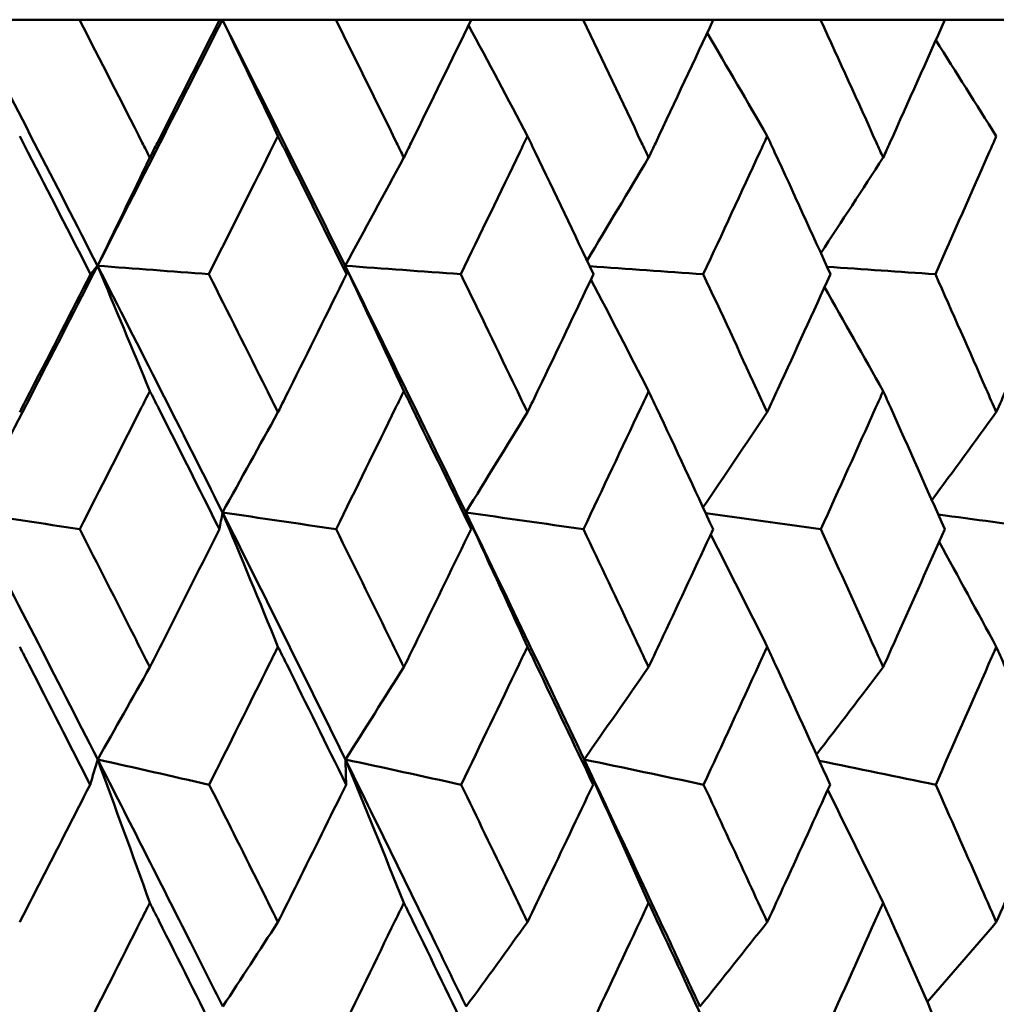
# Model space of a CAD drawing. Header units: millimetres. Extents: x 113 to 2969, y 62 to 2427.
# Tile 249 of 256: x 1600.21 to 1604.44, y 290.06 to 294.33. Entities that reach past the tile are written whole.
import ezdxf

# ---------------------------------------------------------------- set-up
doc = ezdxf.new("R2010")
doc.units = ezdxf.units.MM
doc.header["$LTSCALE"] = 12
doc.layers.add('Widoczne (ISO)', color=7, linetype='Continuous', lineweight=50)

msp = doc.modelspace()

# ---------------------------------------------------------------- linework, layer by layer
at = {"layer": 'Widoczne (ISO)'}
for p, q in [((1599.997, 294.3264), (1600.4691, 294.3264)), ((1601.0765, 294.3264), (1600.4691, 294.3264)), ((1601.0765, 294.3264), (1601.0885, 294.3264)), ((1601.0885, 294.3264), (1601.5803, 294.3264)), ((1602.167, 294.3264), (1601.5803, 294.3264)), ((1602.167, 294.3264), (1602.6525, 294.3264)), ((1603.2162, 294.3264), (1602.6525, 294.3264)), ((1603.2162, 294.3264), (1603.6814, 294.3264)), ((1604.22, 294.3264), (1603.6814, 294.3264)), ((1604.22, 294.3264), (1604.663, 294.3264))]:
    msp.add_line(p, q, dxfattribs=at)
msp.add_circle((1591.6943, 326.3264), 50, dxfattribs=at)
for points in [[(1599.997, 294.3264), (1600.1819, 293.9712), (1600.3653, 293.6157), (1600.5472, 293.2601)], [(1601.0885, 294.3264), (1600.9094, 293.9712), (1600.729, 293.6157), (1600.5472, 293.2601)], [(1601.0885, 294.3264), (1601.2676, 293.9712), (1601.445, 293.6157), (1601.6207, 293.2601)], [(1601.3294, 293.8221), (1601.2493, 293.9906), (1601.169, 294.1587), (1601.0885, 294.3264)], [(1602.4108, 293.8221), (1602.3259, 293.9827), (1602.2408, 294.1429), (1602.1555, 294.3028)], [(1603.45, 293.8221), (1603.3634, 293.9715), (1603.2766, 294.1205), (1603.1896, 294.2692)], [(1604.4428, 293.8221), (1604.3555, 293.9609), (1604.2681, 294.0994), (1604.1804, 294.2376)], [(1600.7741, 293.7287), (1600.6986, 293.5723), (1600.623, 293.416), (1600.5472, 293.2601)], [(1601.8751, 293.7287), (1601.7905, 293.5723), (1601.7057, 293.416), (1601.6207, 293.2601)], [(1602.936, 293.7287), (1602.847, 293.5799), (1602.7579, 293.4312), (1602.6688, 293.2829)], [(1603.9525, 293.7287), (1603.8625, 293.5907), (1603.7724, 293.4528), (1603.6823, 293.3152)], [(1600.5472, 293.2601), (1600.3652, 292.904), (1600.1819, 292.5478), (1599.9974, 292.1915)], [(1600.5472, 293.2601), (1600.5371, 293.248), (1600.527, 293.2359), (1600.5168, 293.2237)], [(1600.7741, 292.7175), (1600.6987, 292.8988), (1600.6231, 293.0797), (1600.5472, 293.2601)], [(1600.5472, 293.2601), (1600.7294, 292.904), (1600.91, 292.5478), (1601.089, 292.1915)], [(1600.5472, 293.2601), (1600.708, 293.248), (1600.8688, 293.2359), (1601.0295, 293.2237)], [(1601.8751, 292.7175), (1601.7906, 292.8988), (1601.7058, 293.0797), (1601.6207, 293.2601)], [(1601.6207, 293.2601), (1601.6226, 293.248), (1601.6245, 293.2359), (1601.6264, 293.2237)], [(1601.6207, 293.2601), (1601.7967, 292.904), (1601.971, 292.5478), (1602.1434, 292.1915)], [(1601.6207, 293.2601), (1601.7877, 293.248), (1601.9547, 293.2359), (1602.1217, 293.2237)], [(1602.6804, 293.2583), (1602.8445, 293.2468), (1603.0087, 293.2353), (1603.1728, 293.2237)], [(1603.7093, 293.2558), (1603.8657, 293.2451), (1604.0221, 293.2344), (1604.1785, 293.2237)], [(1602.936, 292.7175), (1602.8528, 292.8789), (1602.7695, 293.04), (1602.6859, 293.2008)], [(1603.9525, 292.7175), (1603.868, 292.8679), (1603.7833, 293.0181), (1603.6984, 293.1679)], [(1601.3294, 292.6255), (1601.2493, 292.4806), (1601.1692, 292.3359), (1601.089, 292.1915)], [(1602.4108, 292.6255), (1602.3218, 292.4806), (1602.2327, 292.3359), (1602.1434, 292.1915)], [(1603.45, 292.6255), (1603.3573, 292.4879), (1603.2644, 292.3505), (1603.1715, 292.2133)], [(1604.4428, 292.6255), (1604.3498, 292.4983), (1604.2567, 292.3712), (1604.1635, 292.2443)], [(1599.9974, 292.1915), (1600.1549, 292.1672), (1600.3125, 292.1429), (1600.47, 292.1186)], [(1599.9974, 292.1915), (1600.1824, 291.8348), (1600.366, 291.478), (1600.5481, 291.1213)], [(1601.089, 292.1915), (1601.0845, 292.1672), (1601.0801, 292.1429), (1601.0756, 292.1186)], [(1601.3294, 291.6098), (1601.2495, 291.8042), (1601.1694, 291.9981), (1601.089, 292.1915)], [(1601.089, 292.1915), (1601.253, 292.1672), (1601.4171, 292.1429), (1601.5811, 292.1186)], [(1601.089, 292.1915), (1601.2682, 291.8348), (1601.4458, 291.478), (1601.6217, 291.1213)], [(1602.4108, 291.6098), (1602.322, 291.8042), (1602.2329, 291.9981), (1602.1434, 292.1915)], [(1602.1434, 292.1915), (1602.3134, 292.1672), (1602.4833, 292.1429), (1602.6533, 292.1186)], [(1602.1434, 292.1915), (1602.3161, 291.8348), (1602.4871, 291.478), (1602.6562, 291.1213)], [(1602.1434, 292.1915), (1602.151, 292.1672), (1602.1586, 292.1429), (1602.1662, 292.1186)], [(1603.1834, 292.1878), (1603.3496, 292.1647), (1603.5159, 292.1416), (1603.6821, 292.1186)], [(1604.1909, 292.1825), (1604.3485, 292.1612), (1604.5061, 292.1399), (1604.6637, 292.1186)], [(1603.45, 291.6098), (1603.3686, 291.7722), (1603.2869, 291.9344), (1603.205, 292.0961)], [(1604.4428, 291.6098), (1604.3604, 291.7614), (1604.2777, 291.9127), (1604.1949, 292.0637)], [(1600.7741, 291.521), (1600.6989, 291.3876), (1600.6235, 291.2543), (1600.5481, 291.1213)], [(1601.8751, 291.521), (1601.7907, 291.3876), (1601.7063, 291.2543), (1601.6217, 291.1213)], [(1602.936, 291.521), (1602.8428, 291.3876), (1602.7495, 291.2543), (1602.6562, 291.1213)], [(1603.9525, 291.521), (1603.8562, 291.3946), (1603.7598, 291.2683), (1603.6633, 291.1422)], [(1600.5481, 291.1213), (1600.5371, 291.0848), (1600.5261, 291.0483), (1600.5151, 291.0118)], [(1600.7741, 290.5001), (1600.6991, 290.7077), (1600.6237, 290.9148), (1600.5481, 291.1213)], [(1600.5481, 291.1213), (1600.7091, 291.0848), (1600.8702, 291.0483), (1601.0312, 291.0118)], [(1601.8751, 290.5001), (1601.791, 290.7077), (1601.7065, 290.9148), (1601.6217, 291.1213)], [(1601.6217, 291.1213), (1601.7889, 291.0848), (1601.9561, 291.0483), (1602.1233, 291.0118)], [(1601.6217, 291.1213), (1601.6228, 291.0848), (1601.6238, 291.0483), (1601.6248, 291.0118)], [(1602.936, 290.5001), (1602.8431, 290.7077), (1602.7498, 290.9148), (1602.6562, 291.1213)], [(1602.6562, 291.1213), (1602.8289, 291.0848), (1603.0016, 291.0483), (1603.1743, 291.0118)], [(1602.6562, 291.1213), (1602.6692, 291.0848), (1602.6822, 291.0483), (1602.6953, 291.0118)], [(1603.6754, 291.1155), (1603.8436, 291.081), (1604.0118, 291.0464), (1604.18, 291.0118)], [(1603.9525, 290.5001), (1603.8726, 290.6636), (1603.7926, 290.8268), (1603.7123, 290.9897)], [(1601.3294, 290.4163), (1601.2498, 290.2942), (1601.1701, 290.1722), (1601.0904, 290.0504)], [(1602.4108, 290.4163), (1602.3223, 290.2942), (1602.2337, 290.1722), (1602.145, 290.0504)], [(1603.45, 290.4163), (1603.3529, 290.2942), (1603.2557, 290.1722), (1603.1584, 290.0504)], [(1604.4428, 290.4163), (1604.3432, 290.3008), (1604.2434, 290.1854), (1604.1437, 290.0702)]]:
    msp.add_open_spline(points, degree=3, dxfattribs=at)
for points, knots in [([(1600.4691, 294.3264), (1600.5602, 294.1487), (1600.6509, 293.9711), (1600.7522, 293.7719), (1600.7632, 293.7503), (1600.7741, 293.7287)], [0, 0, 0, 0, 0.06135239, 0.06135239, 0.06879633, 0.06879633, 0.06879633, 0.06879633]), ([(1600.7741, 293.7287), (1600.7851, 293.7503), (1600.796, 293.7718), (1600.8971, 293.971), (1600.9869, 294.1487), (1601.0765, 294.3264)], [0.05393723, 0.05393723, 0.05393723, 0.05393723, 0.06137399, 0.06137399, 0.12273355, 0.12273355, 0.12273355, 0.12273355]), ([(1601.5803, 294.3264), (1601.6684, 294.1487), (1601.7561, 293.9711), (1601.854, 293.7719), (1601.8646, 293.7503), (1601.8751, 293.7287)], [0, 0, 0, 0, 0.06135239, 0.06135239, 0.06879633, 0.06879633, 0.06879633, 0.06879633]), ([(1601.8751, 293.7287), (1601.8857, 293.7503), (1601.8963, 293.7718), (1601.9939, 293.971), (1602.0806, 294.1487), (1602.167, 294.3264)], [0.05393723, 0.05393723, 0.05393723, 0.05393723, 0.06137399, 0.06137399, 0.12273355, 0.12273355, 0.12273355, 0.12273355]), ([(1602.6525, 294.3264), (1602.7373, 294.1487), (1602.8216, 293.9711), (1602.9156, 293.7719), (1602.9258, 293.7503), (1602.936, 293.7287)], [0, 0, 0, 0, 0.06135239, 0.06135239, 0.06879633, 0.06879633, 0.06879633, 0.06879633]), ([(1602.936, 293.7287), (1602.9461, 293.7503), (1602.9563, 293.7718), (1603.0501, 293.971), (1603.1334, 294.1487), (1603.2162, 294.3264)], [0.05393723, 0.05393723, 0.05393723, 0.05393723, 0.06137399, 0.06137399, 0.12273355, 0.12273355, 0.12273355, 0.12273355]), ([(1603.6814, 294.3264), (1603.7625, 294.1487), (1603.8432, 293.9711), (1603.933, 293.7719), (1603.9427, 293.7503), (1603.9525, 293.7287)], [0, 0, 0, 0, 0.06135239, 0.06135239, 0.06879633, 0.06879633, 0.06879633, 0.06879633]), ([(1603.9525, 293.7287), (1603.9621, 293.7503), (1603.9718, 293.7718), (1604.0615, 293.971), (1604.1409, 294.1487), (1604.22, 294.3264)], [0.05393723, 0.05393723, 0.05393723, 0.05393723, 0.06137399, 0.06137399, 0.12273355, 0.12273355, 0.12273355, 0.12273355]), ([(1600.5168, 293.2237), (1600.4269, 293.4), (1600.3365, 293.5762), (1600.2338, 293.7757), (1600.2219, 293.7989), (1600.2099, 293.8221)], [0.00523804, 0.00523804, 0.00523804, 0.00523804, 0.06606705, 0.06606705, 0.07409033, 0.07409033, 0.07409033, 0.07409033]), ([(1601.3294, 293.8221), (1601.3178, 293.7989), (1601.3062, 293.7757), (1601.2066, 293.5763), (1601.1182, 293.4), (1601.0295, 293.2237)], [0.05804162, 0.05804162, 0.05804162, 0.05804162, 0.06605559, 0.06605559, 0.12689392, 0.12689392, 0.12689392, 0.12689392]), ([(1601.6264, 293.2237), (1601.5394, 293.4), (1601.452, 293.5762), (1601.3526, 293.7757), (1601.341, 293.7989), (1601.3294, 293.8221)], [0.00523804, 0.00523804, 0.00523804, 0.00523804, 0.06606705, 0.06606705, 0.07409033, 0.07409033, 0.07409033, 0.07409033]), ([(1602.4108, 293.8221), (1602.3997, 293.7989), (1602.3885, 293.7757), (1602.2925, 293.5763), (1602.2073, 293.4), (1602.1217, 293.2237)], [0.05804162, 0.05804162, 0.05804162, 0.05804162, 0.06605559, 0.06605559, 0.12689392, 0.12689392, 0.12689392, 0.12689392]), ([(1602.6968, 293.2237), (1602.6131, 293.4), (1602.529, 293.5762), (1602.4332, 293.7757), (1602.422, 293.7989), (1602.4108, 293.8221)], [0.00523804, 0.00523804, 0.00523804, 0.00523804, 0.06606705, 0.06606705, 0.07409033, 0.07409033, 0.07409033, 0.07409033]), ([(1603.45, 293.8221), (1603.4393, 293.7989), (1603.4286, 293.7757), (1603.3366, 293.5763), (1603.2549, 293.4), (1603.1728, 293.2237)], [0.05804162, 0.05804162, 0.05804162, 0.05804162, 0.06605559, 0.06605559, 0.12689392, 0.12689392, 0.12689392, 0.12689392]), ([(1603.7238, 293.2237), (1603.6438, 293.4), (1603.5632, 293.5762), (1603.4714, 293.7757), (1603.4607, 293.7989), (1603.45, 293.8221)], [0.00523804, 0.00523804, 0.00523804, 0.00523804, 0.06606705, 0.06606705, 0.07409033, 0.07409033, 0.07409033, 0.07409033]), ([(1604.4428, 293.8221), (1604.4326, 293.7989), (1604.4224, 293.7757), (1604.3347, 293.5763), (1604.2568, 293.4), (1604.1785, 293.2237)], [0.05804162, 0.05804162, 0.05804162, 0.05804162, 0.06605559, 0.06605559, 0.12689392, 0.12689392, 0.12689392, 0.12689392]), ([(1600.2099, 292.6255), (1600.2271, 292.6589), (1600.2443, 292.6924), (1600.3469, 292.8918), (1600.432, 293.0578), (1600.5168, 293.2237)], [0.04993807, 0.04993807, 0.04993807, 0.04993807, 0.0614821, 0.0614821, 0.11877783, 0.11877783, 0.11877783, 0.11877783]), ([(1601.0295, 293.2237), (1601.1131, 293.0578), (1601.1964, 292.8919), (1601.296, 292.6924), (1601.3127, 292.659), (1601.3294, 292.6255)], [0.00418374, 0.00418374, 0.00418374, 0.00418374, 0.06147247, 0.06147247, 0.07302352, 0.07302352, 0.07302352, 0.07302352]), ([(1601.3294, 292.6255), (1601.3461, 292.6589), (1601.3627, 292.6924), (1601.462, 292.8918), (1601.5444, 293.0578), (1601.6264, 293.2237)], [0.04993807, 0.04993807, 0.04993807, 0.04993807, 0.0614821, 0.0614821, 0.11877783, 0.11877783, 0.11877783, 0.11877783]), ([(1602.1217, 293.2237), (1602.2024, 293.0578), (1602.2827, 292.8919), (1602.3787, 292.6924), (1602.3948, 292.659), (1602.4108, 292.6255)], [0.00418374, 0.00418374, 0.00418374, 0.00418374, 0.06147247, 0.06147247, 0.07302352, 0.07302352, 0.07302352, 0.07302352]), ([(1602.4108, 292.6255), (1602.4269, 292.6589), (1602.443, 292.6924), (1602.5386, 292.8918), (1602.6179, 293.0578), (1602.6968, 293.2237)], [0.04993807, 0.04993807, 0.04993807, 0.04993807, 0.0614821, 0.0614821, 0.11877783, 0.11877783, 0.11877783, 0.11877783]), ([(1603.1728, 293.2237), (1603.2502, 293.0578), (1603.3272, 292.8919), (1603.4192, 292.6924), (1603.4346, 292.659), (1603.45, 292.6255)], [0.00418374, 0.00418374, 0.00418374, 0.00418374, 0.06147247, 0.06147247, 0.07302352, 0.07302352, 0.07302352, 0.07302352]), ([(1603.45, 292.6255), (1603.4654, 292.6589), (1603.4808, 292.6924), (1603.5724, 292.8918), (1603.6483, 293.0578), (1603.7238, 293.2237)], [0.04993807, 0.04993807, 0.04993807, 0.04993807, 0.0614821, 0.0614821, 0.11877783, 0.11877783, 0.11877783, 0.11877783]), ([(1604.1785, 293.2237), (1604.2524, 293.0578), (1604.3258, 292.8919), (1604.4134, 292.6924), (1604.4281, 292.659), (1604.4428, 292.6255)], [0.00418374, 0.00418374, 0.00418374, 0.00418374, 0.06147247, 0.06147247, 0.07302352, 0.07302352, 0.07302352, 0.07302352]), ([(1604.4428, 292.6255), (1604.4575, 292.6589), (1604.4721, 292.6924), (1604.5594, 292.8918), (1604.6316, 293.0578), (1604.7034, 293.2237)], [0.04993807, 0.04993807, 0.04993807, 0.04993807, 0.0614821, 0.0614821, 0.11877783, 0.11877783, 0.11877783, 0.11877783]), ([(1600.7741, 292.7175), (1600.7617, 292.693), (1600.7494, 292.6685), (1600.6483, 292.4689), (1600.5593, 292.2938), (1600.47, 292.1186)], [0.06241522, 0.06241522, 0.06241522, 0.06241522, 0.0708546, 0.0708546, 0.13127416, 0.13127416, 0.13127416, 0.13127416]), ([(1601.0756, 292.1186), (1600.9879, 292.2937), (1600.8998, 292.4689), (1600.7989, 292.6685), (1600.7865, 292.693), (1600.7741, 292.7175)], [0.01044349, 0.01044349, 0.01044349, 0.01044349, 0.07085106, 0.07085106, 0.07930241, 0.07930241, 0.07930241, 0.07930241]), ([(1601.8751, 292.7175), (1601.8632, 292.693), (1601.8512, 292.6685), (1601.7535, 292.4689), (1601.6675, 292.2938), (1601.5811, 292.1186)], [0.06241522, 0.06241522, 0.06241522, 0.06241522, 0.0708546, 0.0708546, 0.13127416, 0.13127416, 0.13127416, 0.13127416]), ([(1602.1662, 292.1186), (1602.0816, 292.2937), (1601.9965, 292.4689), (1601.8991, 292.6685), (1601.8871, 292.693), (1601.8751, 292.7175)], [0.01044349, 0.01044349, 0.01044349, 0.01044349, 0.07085106, 0.07085106, 0.07930241, 0.07930241, 0.07930241, 0.07930241]), ([(1602.936, 292.7175), (1602.9245, 292.693), (1602.913, 292.6685), (1602.8191, 292.4689), (1602.7364, 292.2938), (1602.6533, 292.1186)], [0.06241522, 0.06241522, 0.06241522, 0.06241522, 0.0708546, 0.0708546, 0.13127416, 0.13127416, 0.13127416, 0.13127416]), ([(1603.2155, 292.1186), (1603.1343, 292.2937), (1603.0526, 292.4689), (1602.959, 292.6685), (1602.9475, 292.693), (1602.936, 292.7175)], [0.01044349, 0.01044349, 0.01044349, 0.01044349, 0.07085106, 0.07085106, 0.07930241, 0.07930241, 0.07930241, 0.07930241]), ([(1603.9525, 292.7175), (1603.9415, 292.693), (1603.9305, 292.6685), (1603.8408, 292.4689), (1603.7617, 292.2938), (1603.6821, 292.1186)], [0.06241522, 0.06241522, 0.06241522, 0.06241522, 0.0708546, 0.0708546, 0.13127416, 0.13127416, 0.13127416, 0.13127416]), ([(1604.2192, 292.1186), (1604.1418, 292.2937), (1604.0638, 292.4689), (1603.9744, 292.6685), (1603.9634, 292.693), (1603.9525, 292.7175)], [0.01044349, 0.01044349, 0.01044349, 0.01044349, 0.07085106, 0.07085106, 0.07930241, 0.07930241, 0.07930241, 0.07930241]), ([(1600.47, 292.1186), (1600.5487, 291.9645), (1600.6272, 291.8105), (1600.7284, 291.6113), (1600.7513, 291.5662), (1600.7741, 291.521)], [0.00838421, 0.00838421, 0.00838421, 0.00838421, 0.06155515, 0.06155515, 0.07712864, 0.07712864, 0.07712864, 0.07712864]), ([(1600.7741, 291.521), (1600.797, 291.5661), (1600.8198, 291.6112), (1600.9206, 291.8104), (1600.9982, 291.9645), (1601.0756, 292.1186)], [0.04598621, 0.04598621, 0.04598621, 0.04598621, 0.06155279, 0.06155279, 0.11473062, 0.11473062, 0.11473062, 0.11473062]), ([(1601.5811, 292.1186), (1601.6573, 291.9645), (1601.7332, 291.8105), (1601.8309, 291.6113), (1601.853, 291.5662), (1601.8751, 291.521)], [0.00838421, 0.00838421, 0.00838421, 0.00838421, 0.06155515, 0.06155515, 0.07712864, 0.07712864, 0.07712864, 0.07712864]), ([(1601.8751, 291.521), (1601.8972, 291.5661), (1601.9193, 291.6112), (1602.0166, 291.8104), (1602.0915, 291.9645), (1602.1662, 292.1186)], [0.04598621, 0.04598621, 0.04598621, 0.04598621, 0.06155279, 0.06155279, 0.11473062, 0.11473062, 0.11473062, 0.11473062]), ([(1602.6533, 292.1186), (1602.7266, 291.9645), (1602.7996, 291.8105), (1602.8935, 291.6113), (1602.9148, 291.5662), (1602.936, 291.521)], [0.00838421, 0.00838421, 0.00838421, 0.00838421, 0.06155515, 0.06155515, 0.07712864, 0.07712864, 0.07712864, 0.07712864]), ([(1602.936, 291.521), (1602.9572, 291.5661), (1602.9784, 291.6112), (1603.0718, 291.8104), (1603.1438, 291.9645), (1603.2155, 292.1186)], [0.04598621, 0.04598621, 0.04598621, 0.04598621, 0.06155279, 0.06155279, 0.11473062, 0.11473062, 0.11473062, 0.11473062]), ([(1603.6821, 292.1186), (1603.7523, 291.9645), (1603.8221, 291.8105), (1603.9119, 291.6113), (1603.9322, 291.5662), (1603.9525, 291.521)], [0.00838421, 0.00838421, 0.00838421, 0.00838421, 0.06155515, 0.06155515, 0.07712864, 0.07712864, 0.07712864, 0.07712864]), ([(1603.9525, 291.521), (1603.9727, 291.5661), (1603.993, 291.6112), (1604.0822, 291.8104), (1604.1509, 291.9645), (1604.2192, 292.1186)], [0.04598621, 0.04598621, 0.04598621, 0.04598621, 0.06155279, 0.06155279, 0.11473062, 0.11473062, 0.11473062, 0.11473062]), ([(1600.5151, 291.0118), (1600.4267, 291.1858), (1600.3379, 291.3598), (1600.2359, 291.5592), (1600.2229, 291.5845), (1600.2099, 291.6098)], [0.01556037, 0.01556037, 0.01556037, 0.01556037, 0.07555527, 0.07555527, 0.08428623, 0.08428623, 0.08428623, 0.08428623]), ([(1601.3294, 291.6098), (1601.3168, 291.5845), (1601.3043, 291.5593), (1601.2052, 291.3599), (1601.1184, 291.1859), (1601.0312, 291.0118)], [0.06686277, 0.06686277, 0.06686277, 0.06686277, 0.07557848, 0.07557848, 0.13558897, 0.13558897, 0.13558897, 0.13558897]), ([(1601.6248, 291.0118), (1601.5393, 291.1858), (1601.4534, 291.3598), (1601.3545, 291.5592), (1601.342, 291.5845), (1601.3294, 291.6098)], [0.01556037, 0.01556037, 0.01556037, 0.01556037, 0.07555527, 0.07555527, 0.08428623, 0.08428623, 0.08428623, 0.08428623]), ([(1602.4108, 291.6098), (1602.3988, 291.5845), (1602.3867, 291.5593), (1602.2912, 291.3599), (1602.2074, 291.1859), (1602.1233, 291.0118)], [0.06686277, 0.06686277, 0.06686277, 0.06686277, 0.07557848, 0.07557848, 0.13558897, 0.13558897, 0.13558897, 0.13558897]), ([(1602.6953, 291.0118), (1602.613, 291.1858), (1602.5303, 291.3598), (1602.4351, 291.5592), (1602.423, 291.5845), (1602.4108, 291.6098)], [0.01556037, 0.01556037, 0.01556037, 0.01556037, 0.07555527, 0.07555527, 0.08428623, 0.08428623, 0.08428623, 0.08428623]), ([(1603.45, 291.6098), (1603.4384, 291.5845), (1603.4268, 291.5593), (1603.3353, 291.3599), (1603.255, 291.1859), (1603.1743, 291.0118)], [0.06686277, 0.06686277, 0.06686277, 0.06686277, 0.07557848, 0.07557848, 0.13558897, 0.13558897, 0.13558897, 0.13558897]), ([(1603.7223, 291.0118), (1603.6436, 291.1858), (1603.5644, 291.3598), (1603.4732, 291.5592), (1603.4616, 291.5845), (1603.45, 291.6098)], [0.01556037, 0.01556037, 0.01556037, 0.01556037, 0.07555527, 0.07555527, 0.08428623, 0.08428623, 0.08428623, 0.08428623]), ([(1604.4428, 291.6098), (1604.4318, 291.5845), (1604.4207, 291.5593), (1604.3335, 291.3599), (1604.257, 291.1859), (1604.18, 291.0118)], [0.06686277, 0.06686277, 0.06686277, 0.06686277, 0.07557848, 0.07557848, 0.13558897, 0.13558897, 0.13558897, 0.13558897]), ([(1604.7019, 291.0118), (1604.6271, 291.1858), (1604.5517, 291.3598), (1604.4649, 291.5592), (1604.4538, 291.5845), (1604.4428, 291.6098)], [0.01556037, 0.01556037, 0.01556037, 0.01556037, 0.07555527, 0.07555527, 0.08428623, 0.08428623, 0.08428623, 0.08428623]), ([(1600.5481, 291.1213), (1600.6834, 290.8563), (1600.8179, 290.5913), (1600.9979, 290.2344), (1601.0442, 290.1424), (1601.0904, 290.0504)], [0.3692784, 0.3692784, 0.3692784, 0.3692784, 0.4608442, 0.4608442, 0.492629, 0.492629, 0.492629, 0.492629]), ([(1601.6217, 291.1213), (1601.7524, 290.8563), (1601.8822, 290.5913), (1602.0558, 290.2344), (1602.1005, 290.1424), (1602.145, 290.0504)], [0.3692784, 0.3692784, 0.3692784, 0.3692784, 0.4608442, 0.4608442, 0.492629, 0.492629, 0.492629, 0.492629]), ([(1602.6562, 291.1213), (1602.7818, 290.8563), (1602.9064, 290.5913), (1603.0729, 290.2344), (1603.1157, 290.1424), (1603.1584, 290.0504)], [0.3692784, 0.3692784, 0.3692784, 0.3692784, 0.4608442, 0.4608442, 0.492629, 0.492629, 0.492629, 0.492629]), ([(1600.2099, 290.4163), (1600.239, 290.4728), (1600.268, 290.5293), (1600.3699, 290.7278), (1600.4426, 290.8698), (1600.5151, 291.0118)], [0.04208868, 0.04208868, 0.04208868, 0.04208868, 0.06158988, 0.06158988, 0.11059803, 0.11059803, 0.11059803, 0.11059803]), ([(1601.0312, 291.0118), (1601.1026, 290.8698), (1601.1738, 290.7278), (1601.273, 290.5293), (1601.3012, 290.4728), (1601.3294, 290.4163)], [0.01259731, 0.01259731, 0.01259731, 0.01259731, 0.06159863, 0.06159863, 0.08110666, 0.08110666, 0.08110666, 0.08110666]), ([(1601.3294, 290.4163), (1601.3575, 290.4728), (1601.3857, 290.5293), (1601.4843, 290.7278), (1601.5547, 290.8698), (1601.6248, 291.0118)], [0.04208868, 0.04208868, 0.04208868, 0.04208868, 0.06158988, 0.06158988, 0.11059803, 0.11059803, 0.11059803, 0.11059803]), ([(1602.1233, 291.0118), (1602.1922, 290.8698), (1602.2609, 290.7278), (1602.3565, 290.5293), (1602.3837, 290.4728), (1602.4108, 290.4163)], [0.01259731, 0.01259731, 0.01259731, 0.01259731, 0.06159863, 0.06159863, 0.08110666, 0.08110666, 0.08110666, 0.08110666]), ([(1602.4108, 290.4163), (1602.438, 290.4728), (1602.4651, 290.5293), (1602.5601, 290.7278), (1602.6278, 290.8698), (1602.6953, 291.0118)], [0.04208868, 0.04208868, 0.04208868, 0.04208868, 0.06158988, 0.06158988, 0.11059803, 0.11059803, 0.11059803, 0.11059803]), ([(1603.1743, 291.0118), (1603.2404, 290.8698), (1603.3063, 290.7278), (1603.3979, 290.5293), (1603.424, 290.4728), (1603.45, 290.4163)], [0.01259731, 0.01259731, 0.01259731, 0.01259731, 0.06159863, 0.06159863, 0.08110666, 0.08110666, 0.08110666, 0.08110666]), ([(1603.45, 290.4163), (1603.476, 290.4728), (1603.502, 290.5293), (1603.593, 290.7278), (1603.6578, 290.8698), (1603.7223, 291.0118)], [0.04208868, 0.04208868, 0.04208868, 0.04208868, 0.06158988, 0.06158988, 0.11059803, 0.11059803, 0.11059803, 0.11059803]), ([(1604.18, 291.0118), (1604.2431, 290.8698), (1604.3059, 290.7278), (1604.3932, 290.5293), (1604.418, 290.4728), (1604.4428, 290.4163)], [0.01259731, 0.01259731, 0.01259731, 0.01259731, 0.06159863, 0.06159863, 0.08110666, 0.08110666, 0.08110666, 0.08110666]), ([(1604.4428, 290.4163), (1604.4676, 290.4728), (1604.4923, 290.5293), (1604.5789, 290.7278), (1604.6406, 290.8698), (1604.7019, 291.0118)], [0.04208868, 0.04208868, 0.04208868, 0.04208868, 0.06158988, 0.06158988, 0.11059803, 0.11059803, 0.11059803, 0.11059803]), ([(1600.7741, 290.5001), (1600.7612, 290.4745), (1600.7484, 290.449), (1600.6481, 290.2504), (1600.5605, 290.0773), (1600.4726, 289.9042)], [0.07138254, 0.07138254, 0.07138254, 0.07138254, 0.08018544, 0.08018544, 0.13983561, 0.13983561, 0.13983561, 0.13983561]), ([(1601.0731, 289.9042), (1600.9867, 290.0773), (1600.8999, 290.2503), (1600.7999, 290.4489), (1600.787, 290.4745), (1600.7741, 290.5001)], [0.02053386, 0.02053386, 0.02053386, 0.02053386, 0.08016461, 0.08016461, 0.08898694, 0.08898694, 0.08898694, 0.08898694]), ([(1601.8751, 290.5001), (1601.8627, 290.4745), (1601.8503, 290.449), (1601.7534, 290.2504), (1601.6687, 290.0773), (1601.5836, 289.9042)], [0.07138254, 0.07138254, 0.07138254, 0.07138254, 0.08018544, 0.08018544, 0.13983561, 0.13983561, 0.13983561, 0.13983561]), ([(1602.1638, 289.9042), (1602.0804, 290.0773), (1601.9966, 290.2503), (1601.9001, 290.4489), (1601.8876, 290.4745), (1601.8751, 290.5001)], [0.02053386, 0.02053386, 0.02053386, 0.02053386, 0.08016461, 0.08016461, 0.08898694, 0.08898694, 0.08898694, 0.08898694]), ([(1602.936, 290.5001), (1602.924, 290.4745), (1602.9121, 290.449), (1602.819, 290.2504), (1602.7375, 290.0773), (1602.6556, 289.9042)], [0.07138254, 0.07138254, 0.07138254, 0.07138254, 0.08018544, 0.08018544, 0.13983561, 0.13983561, 0.13983561, 0.13983561]), ([(1603.2131, 289.9042), (1603.1331, 290.0773), (1603.0527, 290.2503), (1602.9599, 290.4489), (1602.948, 290.4745), (1602.936, 290.5001)], [0.02053386, 0.02053386, 0.02053386, 0.02053386, 0.08016461, 0.08016461, 0.08898694, 0.08898694, 0.08898694, 0.08898694]), ([(1603.9525, 290.5001), (1603.941, 290.4745), (1603.9296, 290.449), (1603.8407, 290.2504), (1603.7628, 290.0773), (1603.6844, 289.9042)], [0.07138254, 0.07138254, 0.07138254, 0.07138254, 0.08018544, 0.08018544, 0.13983561, 0.13983561, 0.13983561, 0.13983561]), ([(1604.217, 289.9042), (1604.1407, 290.0773), (1604.064, 290.2503), (1603.9753, 290.4489), (1603.9639, 290.4745), (1603.9525, 290.5001)], [0.02053386, 0.02053386, 0.02053386, 0.02053386, 0.08016461, 0.08016461, 0.08898694, 0.08898694, 0.08898694, 0.08898694])]:
    msp.add_open_spline(points, degree=3, knots=knots, dxfattribs=at)

doc.saveas('drawing.dxf')
